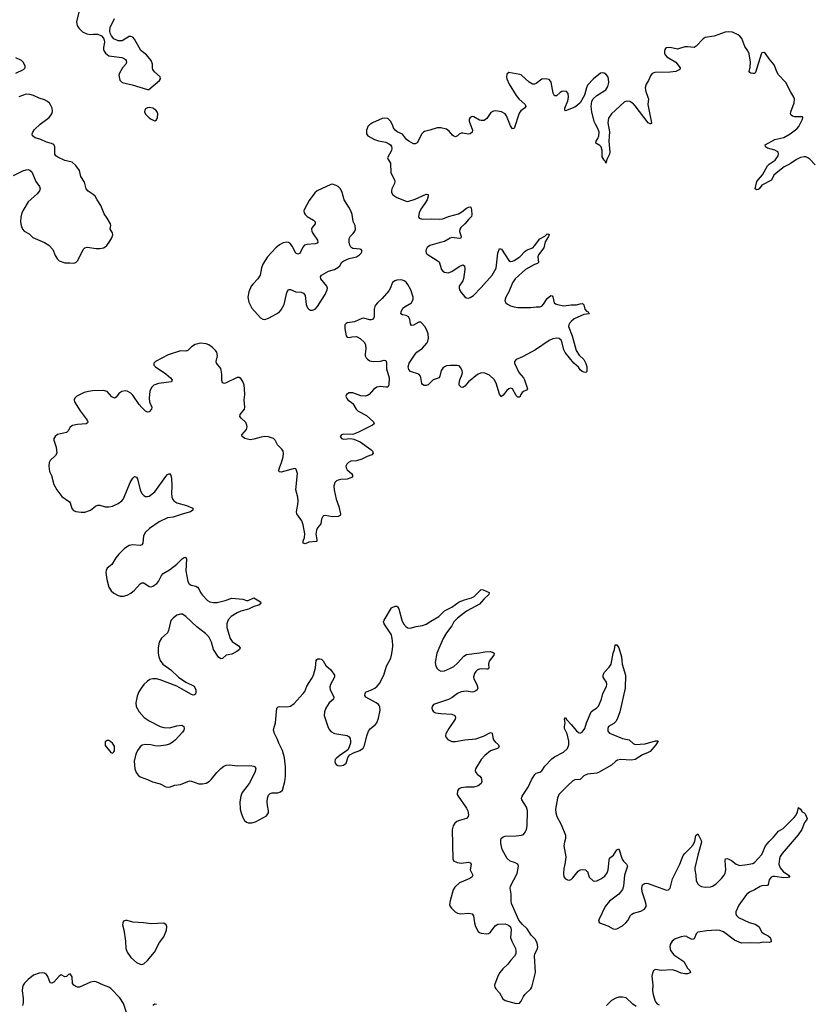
# Model space of a CAD drawing. Header units: inches. Extents: x 2005975 to 2217453, y 644152 to 846769.
# Tile 127 of 162: x 2092718 to 2101370, y 823763 to 834494. Entities that reach past the tile are written whole.
import ezdxf

# ---------------------------------------------------------------- set-up
doc = ezdxf.new("R2010")
doc.units = ezdxf.units.IN
doc.header["$MEASUREMENT"] = 0
for name, color, linetype in [('C0892', 7, 'Continuous'), ('C0893', 7, 'Continuous'), ('C1802', 7, 'Continuous'), ('C1803', 7, 'Continuous')]:
    doc.layers.add(name, color=color, linetype=linetype)

msp = doc.modelspace()

# ---------------------------------------------------------------- linework, layer by layer
at = {"layer": 'C0892', "color": 6, "elevation": 300}
for points in [[(2093233, 830000), (2093230, 829997), (2093130, 829974), (2093105, 829950), (2093092, 829930), (2093092, 829910), (2093115, 829835), (2093122, 829770), (2093110, 829744), (2093050, 829690), (2093040, 829670), (2093036, 829630), (2093044, 829570), (2093065, 829525), (2093089, 829430), (2093122, 829370), (2093178, 829298), (2093260, 829240), (2093268, 829230), (2093286, 829166), (2093306, 829146), (2093330, 829134), (2093390, 829126), (2093430, 829126), (2093490, 829147), (2093546, 829194), (2093570, 829204), (2093590, 829203), (2093650, 829185), (2093690, 829184), (2093730, 829194), (2093790, 829223), (2093830, 829250), (2093850, 829274), (2093923, 829450), (2093950, 829497), (2093970, 829516), (2093990, 829510), (2094001, 829490), (2094031, 829370), (2094050, 829329), (2094070, 829308), (2094090, 829298), (2094110, 829296), (2094130, 829302), (2094193, 829350), (2094310, 829517), (2094330, 829537), (2094350, 829547), (2094367, 829527), (2094373, 829493), (2094376, 829410), (2094372, 829330), (2094376, 829290), (2094386, 829266), (2094400, 829250), (2094430, 829230), (2094538, 829198), (2094604, 829170), (2094605, 829150), (2094579, 829130), (2094490, 829106), (2094390, 829072), (2094330, 829065), (2094240, 829020), (2094132, 828950), (2094088, 828910), (2094067, 828870), (2094061, 828790), (2094049, 828771), (2094030, 828765), (2093949, 828771), (2093910, 828763), (2093861, 828730), (2093800, 828670), (2093767, 828630), (2093722, 828558), (2093670, 828516), (2093659, 828490), (2093656, 828470), (2093667, 828393), (2093689, 828310), (2093714, 828270), (2093745, 828245), (2093790, 828218), (2093813, 828213), (2093850, 828213), (2093890, 828223), (2093930, 828244), (2093970, 828275), (2094030, 828347), (2094050, 828357), (2094070, 828355), (2094130, 828318), (2094150, 828313), (2094170, 828319), (2094214, 828350), (2094230, 828371), (2094263, 828437), (2094282, 828458), (2094350, 828500), (2094430, 828560), (2094490, 828620), (2094510, 828633), (2094530, 828635), (2094536, 828616), (2094529, 828489), (2094553, 828370), (2094567, 828347), (2094589, 828330), (2094639, 828319), (2094657, 828310), (2094672, 828292), (2094691, 828250), (2094710, 828222), (2094766, 828166), (2094790, 828151), (2094830, 828141), (2094870, 828143), (2094957, 828163), (2095031, 828189), (2095150, 828179), (2095190, 828165), (2095210, 828163), (2095270, 828194), (2095342, 828150), (2095348, 828130), (2095325, 828115), (2095270, 828098), (2095211, 828069), (2095130, 828048), (2095088, 828030), (2095022, 827990), (2094990, 827953), (2094977, 827910), (2094977, 827870), (2095013, 827750), (2095036, 827716), (2095103, 827670), (2095122, 827650), (2095115, 827630), (2095086, 827610), (2095030, 827581), (2094970, 827567), (2094930, 827533), (2094911, 827529), (2094886, 827546), (2094830, 827630), (2094808, 827710), (2094779, 827770), (2094744, 827804), (2094650, 827877), (2094530, 827991), (2094494, 828014), (2094470, 828017), (2094430, 828003), (2094390, 827973), (2094370, 827951), (2094361, 827930), (2094342, 827838), (2094331, 827810), (2094265, 827755), (2094240, 827710), (2094226, 827650), (2094228, 827590), (2094235, 827550), (2094250, 827510), (2094279, 827470), (2094367, 827407), (2094450, 827327), (2094530, 827275), (2094620, 827230), (2094638, 827190), (2094639, 827170), (2094635, 827145), (2094625, 827135), (2094610, 827132), (2094590, 827138), (2094483, 827203), (2094430, 827230), (2094250, 827299), (2094210, 827309), (2094170, 827310), (2094138, 827302), (2094110, 827286), (2094071, 827250), (2094041, 827210), (2094017, 827170), (2093998, 827122), (2093983, 827050), (2093988, 827008), (2094022, 826950), (2094074, 826890), (2094130, 826854), (2094250, 826792), (2094290, 826780), (2094350, 826778), (2094430, 826800), (2094485, 826805), (2094509, 826790), (2094512, 826770), (2094506, 826750), (2094493, 826730), (2094415, 826645), (2094390, 826622), (2094350, 826599), (2094312, 826588), (2094230, 826577), (2094190, 826580), (2094148, 826592), (2094085, 826595), (2094053, 826587), (2094031, 826569), (2094003, 826530), (2093985, 826490), (2093967, 826413), (2093973, 826330), (2093988, 826290), (2094010, 826259), (2094030, 826242), (2094110, 826215), (2094167, 826187), (2094250, 826167), (2094310, 826134), (2094350, 826131), (2094410, 826150), (2094470, 826158), (2094550, 826192), (2094570, 826197), (2094590, 826195), (2094670, 826165), (2094710, 826166), (2094750, 826175), (2094786, 826194), (2094807, 826213), (2094867, 826290), (2094910, 826334), (2094942, 826358), (2094970, 826371), (2095010, 826372), (2095090, 826361), (2095227, 826367), (2095270, 826360), (2095285, 826350), (2095292, 826330), (2095282, 826290), (2095220, 826170), (2095145, 826070), (2095128, 826030), (2095118, 825970), (2095121, 825890), (2095131, 825851), (2095150, 825799), (2095170, 825766), (2095190, 825748), (2095210, 825741), (2095250, 825741), (2095290, 825752), (2095410, 825818), (2095430, 825850), (2095431, 825870), (2095419, 825930), (2095415, 825970), (2095418, 826010), (2095430, 826041), (2095450, 826061), (2095470, 826067), (2095531, 826069), (2095562, 826078), (2095582, 826098), (2095608, 826190), (2095617, 826250), (2095615, 826350), (2095606, 826450), (2095584, 826530), (2095543, 826610), (2095529, 826649), (2095495, 826716), (2095486, 826750), (2095487, 826770), (2095508, 826832), (2095523, 826990), (2095535, 827005), (2095550, 827010), (2095630, 827006), (2095670, 827013), (2095710, 827043), (2095810, 827149), (2095826, 827174), (2095849, 827231), (2095900, 827310), (2095920, 827350), (2095944, 827430), (2095950, 827510), (2095959, 827521), (2095970, 827527), (2095990, 827529), (2096010, 827524), (2096027, 827507), (2096055, 827455), (2096110, 827410), (2096151, 827350), (2096150, 827330), (2096106, 827250), (2096098, 827222), (2096103, 827190), (2096137, 827130), (2096144, 827110), (2096138, 827090), (2096091, 827049), (2096056, 826990), (2096042, 826950), (2096039, 826910), (2096080, 826780), (2096094, 826754), (2096110, 826737), (2096150, 826715), (2096290, 826694), (2096310, 826680), (2096321, 826661), (2096326, 826630), (2096324, 826610), (2096298, 826541), (2096279, 826521), (2096227, 826490), (2096175, 826450), (2096158, 826430), (2096153, 826410), (2096158, 826390), (2096170, 826375), (2096186, 826366), (2096210, 826362), (2096250, 826368), (2096277, 826390), (2096300, 826460), (2096318, 826482), (2096356, 826504), (2096425, 826530), (2096464, 826556), (2096477, 826583), (2096501, 826690), (2096520, 826740), (2096541, 826770), (2096595, 826810), (2096610, 826830), (2096630, 826880), (2096647, 826970), (2096644, 827004), (2096638, 827018), (2096630, 827030), (2096605, 827050), (2096492, 827110), (2096482, 827130), (2096483, 827150), (2096493, 827167), (2096506, 827174), (2096555, 827190), (2096590, 827207), (2096617, 827230), (2096640, 827260), (2096687, 827350), (2096716, 827450), (2096763, 827537), (2096773, 827567), (2096784, 827630), (2096785, 827670), (2096784, 827730), (2096777, 827770), (2096770, 827790), (2096691, 827910), (2096686, 827930), (2096691, 827950), (2096770, 828083), (2096810, 828102), (2096830, 828102), (2096836, 828096), (2096850, 828073), (2096883, 827950), (2096901, 827910), (2096930, 827877), (2096950, 827866), (2096976, 827864), (2097039, 827881), (2097110, 827891), (2097150, 827906), (2097200, 827940), (2097289, 827990), (2097349, 828051), (2097430, 828090), (2097510, 828148), (2097568, 828172), (2097645, 828195), (2097672, 828208), (2097750, 828285), (2097770, 828282), (2097837, 828250), (2097833, 828230), (2097780, 828180), (2097730, 828125), (2097590, 828049), (2097492, 827970), (2097453, 827930), (2097431, 827889), (2097370, 827810), (2097335, 827750), (2097265, 827590), (2097249, 827490), (2097256, 827450), (2097270, 827424), (2097283, 827410), (2097310, 827395), (2097350, 827398), (2097415, 827425), (2097450, 827446), (2097490, 827481), (2097562, 827558), (2097590, 827575), (2097730, 827593), (2097790, 827605), (2097847, 827607), (2097879, 827599), (2097892, 827590), (2097887, 827570), (2097836, 827504), (2097830, 827470), (2097834, 827426), (2097823, 827417), (2097810, 827415), (2097750, 827420), (2097730, 827417), (2097710, 827409), (2097690, 827392), (2097676, 827370), (2097666, 827330), (2097669, 827310), (2097703, 827250), (2097713, 827210), (2097705, 827190), (2097690, 827178), (2097670, 827168), (2097650, 827165), (2097590, 827175), (2097530, 827170), (2097490, 827149), (2097433, 827107), (2097393, 827087), (2097228, 827032), (2097214, 827010), (2097213, 826990), (2097218, 826970), (2097230, 826952), (2097250, 826941), (2097310, 826931), (2097430, 826926), (2097461, 826910), (2097469, 826890), (2097466, 826870), (2097395, 826770), (2097364, 826710), (2097361, 826690), (2097369, 826670), (2097385, 826650), (2097401, 826641), (2097430, 826629), (2097470, 826628), (2097570, 826645), (2097690, 826655), (2097775, 826685), (2097850, 826727), (2097870, 826718), (2097875, 826670), (2097885, 826645), (2097902, 826622), (2097940, 826590), (2097946, 826570), (2097928, 826552), (2097850, 826525), (2097790, 826476), (2097750, 826430), (2097686, 826330), (2097684, 826310), (2097692, 826290), (2097709, 826269), (2097736, 826250), (2097751, 826230), (2097755, 826190), (2097748, 826170), (2097715, 826145), (2097670, 826131), (2097582, 826130), (2097530, 826122), (2097504, 826110), (2097492, 826090), (2097489, 826050), (2097497, 826030), (2097590, 825902), (2097604, 825870), (2097611, 825830), (2097607, 825810), (2097591, 825789), (2097512, 825768), (2097484, 825756), (2097462, 825738), (2097443, 825710), (2097434, 825666), (2097439, 825350), (2097448, 825328), (2097488, 825310), (2097530, 825303), (2097610, 825312), (2097630, 825306), (2097641, 825290), (2097629, 825230), (2097657, 825170), (2097649, 825150), (2097627, 825133), (2097514, 825086), (2097461, 825039), (2097443, 825010), (2097410, 824890), (2097404, 824850), (2097410, 824830), (2097424, 824810), (2097466, 824770), (2097490, 824755), (2097529, 824749), (2097610, 824757), (2097650, 824748), (2097667, 824727), (2097676, 824650), (2097688, 824610), (2097717, 824557), (2097730, 824545), (2097750, 824537), (2097810, 824530), (2097830, 824535), (2097850, 824548), (2097902, 824618), (2097930, 824636), (2098010, 824639), (2098046, 824626), (2098068, 824608), (2098075, 824575), (2098070, 824490), (2098083, 824450), (2098122, 824370), (2098128, 824350), (2098128, 824312), (2098114, 824286), (2098074, 824246), (2098040, 824200), (2097985, 824150), (2097952, 824110), (2097932, 824070), (2097896, 823970), (2097897, 823950), (2097909, 823930), (2097949, 823889), (2097984, 823824), (2098010, 823804), (2098130, 823771), (2098166, 823774), (2098184, 823796), (2098210, 823850), (2098230, 823875), (2098290, 823930), (2098303, 823950), (2098340, 824110), (2098331, 824290), (2098336, 824310), (2098364, 824370), (2098368, 824390), (2098361, 824430), (2098341, 824470), (2098296, 824516), (2098250, 824585), (2098195, 824635), (2098161, 824681), (2098081, 824861), (2098076, 824890), (2098076, 824964), (2098064, 825030), (2098068, 825050), (2098142, 825190), (2098158, 825270), (2098150, 825290), (2098113, 825310), (2098065, 825325), (2098034, 825354), (2097978, 825450), (2097964, 825516), (2097963, 825557), (2097969, 825571), (2097990, 825590), (2098010, 825595), (2098130, 825598), (2098190, 825605), (2098210, 825614), (2098230, 825638), (2098242, 825670), (2098249, 825710), (2098255, 825870), (2098244, 825910), (2098193, 825990), (2098188, 826010), (2098196, 826030), (2098260, 826130), (2098298, 826210), (2098334, 826266), (2098350, 826282), (2098390, 826292), (2098410, 826306), (2098442, 826358), (2098521, 826439), (2098550, 826460), (2098646, 826510), (2098692, 826550), (2098706, 826590), (2098704, 826630), (2098687, 826710), (2098658, 826770), (2098656, 826790), (2098664, 826830), (2098657, 826870), (2098669, 826890), (2098682, 826862), (2098730, 826814), (2098790, 826742), (2098810, 826726), (2098830, 826720), (2098850, 826730), (2098881, 826770), (2098899, 826830), (2098950, 826950), (2098970, 826970), (2099007, 826990), (2099029, 827011), (2099062, 827090), (2099074, 827150), (2099114, 827226), (2099121, 827250), (2099114, 827274), (2099089, 827309), (2099080, 827330), (2099080, 827350), (2099090, 827378), (2099144, 827436), (2099165, 827470), (2099189, 827590), (2099204, 827630), (2099210, 827682), (2099230, 827681), (2099250, 827650), (2099278, 827550), (2099287, 827470), (2099324, 827350), (2099319, 827210), (2099261, 826950), (2099233, 826870), (2099216, 826844), (2099196, 826824), (2099138, 826790), (2099129, 826770), (2099130, 826741), (2099150, 826718), (2099183, 826703), (2099290, 826661), (2099364, 826644), (2099406, 826606), (2099430, 826593), (2099537, 826603), (2099650, 826633), (2099670, 826634), (2099679, 826630), (2099655, 826590), (2099590, 826520), (2099570, 826506), (2099510, 826482), (2099430, 826433), (2099390, 826423), (2099270, 826430), (2099236, 826424), (2099214, 826410), (2099172, 826370), (2099030, 826288), (2099010, 826282), (2098907, 826273), (2098870, 826253), (2098830, 826215), (2098770, 826208), (2098750, 826198), (2098690, 826145), (2098596, 826050), (2098580, 826010), (2098560, 825890), (2098562, 825850), (2098573, 825810), (2098622, 825722), (2098668, 825608), (2098668, 825570), (2098657, 825530), (2098652, 825490), (2098673, 825370), (2098666, 825310), (2098650, 825245), (2098646, 825186), (2098652, 825152), (2098670, 825132), (2098690, 825120), (2098710, 825117), (2098730, 825123), (2098750, 825140), (2098806, 825214), (2098830, 825228), (2098850, 825233), (2098888, 825228), (2098899, 825219), (2098909, 825209), (2098928, 825148), (2098969, 825109), (2098990, 825106), (2099010, 825110), (2099054, 825130), (2099099, 825161), (2099123, 825197), (2099133, 825230), (2099143, 825330), (2099150, 825355), (2099192, 825390), (2099230, 825447), (2099250, 825456), (2099285, 825345), (2099302, 825322), (2099335, 825290), (2099344, 825270), (2099311, 825171), (2099301, 825050), (2099290, 825015), (2099250, 824965), (2099150, 824887), (2099102, 824830), (2099034, 824690), (2099030, 824670), (2099040, 824650), (2099130, 824617), (2099190, 824584), (2099210, 824581), (2099230, 824586), (2099290, 824619), (2099326, 824650), (2099350, 824678), (2099378, 824730), (2099393, 824747), (2099410, 824757), (2099490, 824779), (2099530, 824801), (2099547, 824830), (2099547, 824850), (2099538, 824890), (2099505, 824990), (2099501, 825030), (2099510, 825067), (2099530, 825081), (2099550, 825084), (2099570, 825080), (2099770, 825008), (2099793, 825010), (2099810, 825029), (2099837, 825130), (2099914, 825290), (2099950, 825384), (2099970, 825408), (2100000, 825436)], [(2096412, 830000), (2096370, 829979), (2096350, 829974), (2096250, 829977), (2096227, 829970), (2096213, 829950), (2096227, 829930), (2096250, 829922), (2096330, 829928), (2096361, 829921), (2096430, 829894), (2096545, 829810), (2096564, 829790), (2096572, 829770), (2096558, 829750), (2096507, 829733), (2096450, 829706), (2096390, 829688), (2096330, 829681), (2096303, 829670), (2096284, 829650), (2096275, 829630), (2096276, 829610), (2096290, 829590), (2096335, 829550), (2096347, 829530), (2096348, 829510), (2096290, 829486), (2096218, 829482), (2096190, 829477), (2096171, 829469), (2096154, 829450), (2096144, 829410), (2096146, 829370), (2096170, 829270), (2096197, 829190), (2096217, 829110), (2096212, 829090), (2096190, 829081), (2096130, 829077), (2096049, 829091), (2096030, 829087), (2096022, 829078), (2096010, 829050), (2096001, 828999), (2095964, 828956), (2095953, 828930), (2095946, 828886), (2095958, 828830), (2095959, 828810), (2095954, 828806), (2095870, 828799), (2095830, 828781), (2095810, 828790), (2095810, 828810), (2095823, 828850), (2095826, 828890), (2095809, 828990), (2095794, 829034), (2095741, 829110), (2095735, 829130), (2095752, 829210), (2095754, 829250), (2095750, 829290), (2095728, 829370), (2095747, 829547), (2095733, 829593), (2095730, 829598), (2095710, 829603), (2095650, 829583), (2095570, 829564), (2095548, 829568), (2095544, 829584), (2095549, 829610), (2095573, 829670), (2095590, 829730), (2095594, 829770), (2095591, 829790), (2095575, 829815), (2095530, 829862), (2095504, 829910), (2095484, 829930), (2095430, 829947), (2095390, 829950), (2095350, 829945), (2095270, 829923), (2095230, 829917), (2095172, 829930), (2095144, 829950), (2095141, 829970), (2095167, 830000)], [(2100000, 824496), (2099990, 824502), (2099970, 824506), (2099930, 824500), (2099865, 824475), (2099830, 824451), (2099810, 824415), (2099805, 824390), (2099815, 824350), (2099850, 824302), (2099958, 824230), (2099998, 824158), (2100000, 824156)], [(2093898, 823630), (2093851, 823771), (2093810, 823834), (2093710, 823937), (2093689, 823949), (2093631, 823971), (2093550, 824008), (2093530, 824011), (2093490, 824005), (2093370, 823951), (2093350, 823951), (2093330, 823957), (2093308, 823970), (2093294, 823990), (2093290, 824063), (2093270, 824094), (2093250, 824087), (2093230, 824065), (2093210, 824062), (2093170, 824083), (2093150, 824069), (2093090, 824006), (2093070, 823993), (2093050, 823996), (2093025, 824065), (2093010, 824087), (2092990, 824101), (2092970, 824106), (2092930, 824103), (2092870, 824079), (2092810, 824034), (2092770, 823993), (2092755, 823970), (2092748, 823950), (2092746, 823910), (2092757, 823830), (2092756, 823784), (2092747, 823750)], [(2100000, 824097), (2099970, 824095), (2099930, 824102), (2099870, 824129), (2099830, 824140), (2099710, 824130), (2099650, 824144), (2099627, 824133), (2099616, 824104), (2099611, 824070), (2099621, 823970), (2099618, 823910), (2099623, 823870), (2099641, 823810), (2099650, 823790), (2099667, 823770), (2099690, 823756)], [(2099440, 823740), (2099404, 823764), (2099330, 823833), (2099290, 823842), (2099250, 823842), (2099217, 823830), (2099170, 823804), (2099114, 823750)], [(2094210, 823762), (2094190, 823766), (2094171, 823750)]]:
    msp.add_lwpolyline(points, dxfattribs=at)
for points in [[(2093670, 826640), (2093650, 826623), (2093650, 826583), (2093710, 826507), (2093730, 826502), (2093746, 826514), (2093753, 826526), (2093750, 826575), (2093730, 826608), (2093710, 826625), (2093690, 826637)], [(2093890, 824677), (2093870, 824677), (2093851, 824670), (2093841, 824650), (2093840, 824630), (2093855, 824575), (2093871, 824451), (2093876, 824370), (2093888, 824330), (2093930, 824274), (2093990, 824220), (2094030, 824199), (2094050, 824197), (2094070, 824204), (2094110, 824239), (2094187, 824330), (2094243, 824437), (2094290, 824499), (2094320, 824570), (2094323, 824610), (2094315, 824630), (2094289, 824649), (2094150, 824642), (2094068, 824652), (2093950, 824658)]]:
    msp.add_lwpolyline(points, close=True, dxfattribs=at)
at = {"layer": 'C0893', "color": 6, "elevation": 300}
for points in [[(2093364, 834576), (2093338, 834470), (2093346, 834430), (2093362, 834402), (2093402, 834362), (2093450, 834339), (2093490, 834332), (2093523, 834337), (2093570, 834335), (2093610, 834320), (2093632, 834292), (2093640, 834270), (2093642, 834250), (2093631, 834190), (2093632, 834170), (2093638, 834150), (2093652, 834130), (2093690, 834102), (2093830, 834082), (2093850, 834076), (2093870, 834062), (2093878, 834050), (2093884, 834030), (2093877, 834010), (2093838, 833970), (2093805, 833910), (2093799, 833890), (2093810, 833836), (2093835, 833810), (2093944, 833784), (2094110, 833732), (2094127, 833733), (2094241, 833830), (2094254, 833850), (2094249, 833870), (2094187, 833927), (2094171, 833950), (2094166, 833970), (2094167, 834010), (2094153, 834050), (2094101, 834110), (2094040, 834160), (2093970, 834282), (2093950, 834303), (2093930, 834312), (2093910, 834310), (2093835, 834265), (2093790, 834265), (2093745, 834285), (2093718, 834318), (2093706, 834346), (2093701, 834370), (2093704, 834410), (2093750, 834509)], [(2100000, 834197), (2099970, 834199), (2099890, 834172), (2099810, 834190), (2099771, 834189), (2099759, 834181), (2099750, 834170), (2099747, 834150), (2099748, 834130), (2099757, 834110), (2099775, 834090), (2099870, 834030), (2099920, 833970), (2099917, 833950), (2099870, 833930), (2099810, 833922), (2099642, 833918), (2099613, 833907), (2099597, 833883), (2099572, 833830), (2099548, 833790), (2099538, 833750), (2099543, 833710), (2099568, 833650), (2099572, 833632), (2099568, 833570), (2099607, 833370), (2099600, 833360), (2099590, 833358), (2099570, 833371), (2099430, 833557), (2099410, 833579), (2099370, 833604), (2099333, 833607), (2099310, 833596), (2099169, 833470), (2099139, 833421), (2099130, 833370), (2099149, 833271), (2099141, 833170), (2099153, 833050), (2099148, 833030), (2099120, 832970), (2099110, 832929), (2099105, 832950), (2099090, 832963), (2099070, 833001), (2099068, 833070), (2099056, 833110), (2099043, 833123), (2099000, 833150), (2099003, 833170), (2099022, 833198), (2099033, 833227), (2099037, 833270), (2099023, 833310), (2098995, 833355), (2098983, 833383), (2098954, 833490), (2098947, 833550), (2098955, 833605), (2098969, 833631), (2099012, 833668), (2099099, 833721), (2099110, 833730), (2099130, 833765), (2099140, 833810), (2099139, 833850), (2099130, 833875), (2099110, 833899), (2099090, 833911), (2099070, 833915), (2099050, 833911), (2098973, 833850), (2098910, 833781), (2098897, 833750), (2098876, 833670), (2098828, 833590), (2098799, 833561), (2098770, 833541), (2098670, 833500), (2098660, 833510), (2098663, 833530), (2098694, 833610), (2098703, 833650), (2098697, 833690), (2098678, 833710), (2098650, 833717), (2098630, 833713), (2098610, 833701), (2098570, 833664), (2098550, 833664), (2098534, 833694), (2098512, 833812), (2098505, 833825), (2098490, 833842), (2098450, 833850), (2098410, 833846), (2098350, 833798), (2098330, 833792), (2098310, 833793), (2098273, 833813), (2098190, 833890), (2098170, 833898), (2098050, 833918), (2098030, 833901), (2098024, 833870), (2098028, 833850), (2098055, 833790), (2098130, 833669), (2098161, 833630), (2098229, 833570), (2098236, 833550), (2098221, 833530), (2098180, 833500), (2098163, 833477), (2098110, 833309), (2098090, 833305), (2098070, 833338), (2098025, 833445), (2098010, 833470), (2097970, 833491), (2097910, 833502), (2097882, 833498), (2097856, 833484), (2097810, 833416), (2097783, 833397), (2097750, 833394), (2097730, 833399), (2097670, 833436), (2097650, 833440), (2097630, 833430), (2097618, 833410), (2097617, 833390), (2097654, 833290), (2097651, 833270), (2097630, 833251), (2097606, 833246), (2097550, 833258), (2097530, 833258), (2097510, 833247), (2097490, 833228), (2097470, 833219), (2097450, 833224), (2097435, 833235), (2097400, 833280), (2097370, 833302), (2097310, 833317), (2097270, 833316), (2097190, 833289), (2097130, 833276), (2097119, 833270), (2097102, 833250), (2097050, 833153), (2097030, 833140), (2097010, 833143), (2096961, 833170), (2096937, 833190), (2096890, 833245), (2096833, 833273), (2096812, 833290), (2096794, 833314), (2096784, 833350), (2096762, 833390), (2096730, 833418), (2096690, 833422), (2096670, 833416), (2096566, 833370), (2096532, 833350), (2096515, 833330), (2096505, 833310), (2096500, 833290), (2096500, 833250), (2096512, 833230), (2096587, 833190), (2096630, 833175), (2096710, 833159), (2096743, 833143), (2096760, 833130), (2096771, 833111), (2096775, 833090), (2096773, 833070), (2096728, 832990), (2096734, 832970), (2096759, 832930), (2096765, 832825), (2096806, 832750), (2096809, 832730), (2096805, 832710), (2096775, 832650), (2096771, 832630), (2096772, 832610), (2096786, 832586), (2096830, 832558), (2096930, 832518), (2096950, 832514), (2097030, 832539), (2097150, 832591), (2097171, 832590), (2097173, 832570), (2097159, 832530), (2097136, 832490), (2097091, 832430), (2097074, 832390), (2097065, 832350), (2097074, 832330), (2097110, 832320), (2097210, 832324), (2097290, 832320), (2097330, 832325), (2097392, 832348), (2097502, 832378), (2097540, 832400), (2097590, 832440), (2097610, 832450), (2097630, 832454), (2097635, 832450), (2097643, 832423), (2097648, 832370), (2097645, 832350), (2097610, 832318), (2097571, 832269), (2097528, 832230), (2097515, 832210), (2097514, 832186), (2097533, 832130), (2097527, 832113), (2097510, 832109), (2097430, 832119), (2097410, 832113), (2097350, 832078), (2097290, 832064), (2097190, 832032), (2097162, 832010), (2097150, 831990), (2097145, 831970), (2097148, 831950), (2097159, 831939), (2097271, 831871), (2097290, 831854), (2097316, 831770), (2097330, 831752), (2097350, 831741), (2097390, 831737), (2097430, 831749), (2097510, 831805), (2097550, 831823), (2097568, 831810), (2097571, 831770), (2097558, 831670), (2097551, 831649), (2097511, 831590), (2097510, 831570), (2097514, 831550), (2097530, 831522), (2097570, 831473), (2097584, 831464), (2097610, 831460), (2097630, 831466), (2097665, 831490), (2097750, 831577), (2097869, 831711), (2097900, 831760), (2097912, 831788), (2097930, 831950), (2097950, 832000), (2097970, 831995), (2098050, 831870), (2098070, 831860), (2098090, 831862), (2098110, 831869), (2098170, 831910), (2098230, 831973), (2098250, 831986), (2098311, 832009), (2098332, 832028), (2098390, 832105), (2098445, 832135), (2098470, 832162), (2098490, 832156), (2098485, 832130), (2098446, 832074), (2098433, 832007), (2098374, 831930), (2098368, 831910), (2098373, 831847), (2098363, 831837), (2098330, 831826), (2098234, 831770), (2098121, 831670), (2098090, 831625), (2098051, 831529), (2098018, 831470), (2098010, 831450), (2098009, 831429), (2098018, 831410), (2098035, 831395), (2098070, 831377), (2098110, 831364), (2098150, 831359), (2098290, 831358), (2098350, 831366), (2098390, 831365), (2098410, 831373), (2098430, 831394), (2098470, 831457), (2098510, 831489), (2098523, 831483), (2098530, 831473), (2098544, 831410), (2098558, 831398), (2098580, 831390), (2098650, 831374), (2098730, 831385), (2098790, 831385), (2098830, 831397), (2098850, 831400), (2098857, 831397), (2098867, 831387), (2098881, 831341), (2098899, 831319), (2098917, 831310), (2098926, 831290), (2098870, 831282), (2098765, 831235), (2098733, 831210), (2098715, 831190), (2098705, 831170), (2098702, 831150), (2098743, 831050), (2098786, 830890), (2098819, 830839), (2098870, 830790), (2098890, 830747), (2098900, 830710), (2098903, 830677), (2098901, 830659), (2098892, 830650), (2098870, 830652), (2098850, 830660), (2098830, 830678), (2098809, 830709), (2098758, 830750), (2098666, 830866), (2098650, 830896), (2098633, 830973), (2098622, 831002), (2098600, 831020), (2098570, 831025), (2098530, 831016), (2098490, 830997), (2098343, 830897), (2098201, 830819), (2098130, 830790), (2098113, 830770), (2098114, 830750), (2098160, 830650), (2098212, 830590), (2098223, 830570), (2098256, 830470), (2098243, 830457), (2098210, 830442), (2098195, 830430), (2098181, 830410), (2098170, 830381), (2098150, 830382), (2098130, 830398), (2098092, 830470), (2098070, 830477), (2098050, 830471), (2098030, 830454), (2097990, 830401), (2097970, 830386), (2097967, 830387), (2097950, 830413), (2097912, 830532), (2097890, 830574), (2097841, 830621), (2097790, 830643), (2097750, 830646), (2097710, 830629), (2097610, 830546), (2097570, 830500), (2097550, 830486), (2097530, 830488), (2097510, 830510), (2097508, 830530), (2097515, 830570), (2097543, 830630), (2097545, 830650), (2097541, 830670), (2097524, 830704), (2097510, 830720), (2097487, 830727), (2097410, 830727), (2097370, 830720), (2097349, 830711), (2097330, 830696), (2097313, 830670), (2097300, 830610), (2097290, 830590), (2097225, 830570), (2097170, 830515), (2097150, 830506), (2097127, 830507), (2097110, 830519), (2097104, 830530), (2097093, 830593), (2097088, 830608), (2097071, 830630), (2096980, 830660), (2096961, 830681), (2096953, 830710), (2096965, 830750), (2097028, 830850), (2097048, 830870), (2097110, 830914), (2097158, 830970), (2097168, 830992), (2097175, 831025), (2097171, 831070), (2097157, 831110), (2097135, 831150), (2097099, 831190), (2097090, 831196), (2097070, 831196), (2097010, 831166), (2096990, 831163), (2096978, 831178), (2096971, 831231), (2096957, 831257), (2096933, 831270), (2096890, 831278), (2096875, 831290), (2096876, 831310), (2096897, 831350), (2096921, 831370), (2096988, 831410), (2096998, 831422), (2097009, 831450), (2097008, 831470), (2096982, 831550), (2096950, 831609), (2096930, 831634), (2096910, 831650), (2096890, 831657), (2096870, 831660), (2096830, 831657), (2096807, 831650), (2096782, 831630), (2096756, 831564), (2096741, 831539), (2096670, 831456), (2096619, 831410), (2096597, 831383), (2096589, 831370), (2096582, 831338), (2096584, 831256), (2096570, 831231), (2096550, 831222), (2096530, 831222), (2096470, 831240), (2096450, 831237), (2096370, 831200), (2096290, 831189), (2096276, 831184), (2096264, 831170), (2096264, 831130), (2096279, 831050), (2096290, 831035), (2096310, 831031), (2096341, 831039), (2096390, 831040), (2096430, 831021), (2096477, 830977), (2096489, 830950), (2096493, 830910), (2096484, 830850), (2096486, 830830), (2096495, 830810), (2096510, 830793), (2096537, 830777), (2096570, 830769), (2096650, 830774), (2096690, 830784), (2096710, 830780), (2096717, 830757), (2096718, 830690), (2096746, 830590), (2096744, 830516), (2096730, 830490), (2096710, 830488), (2096650, 830498), (2096610, 830491), (2096575, 830465), (2096529, 830411), (2096510, 830398), (2096490, 830392), (2096436, 830396), (2096350, 830428), (2096310, 830426), (2096282, 830410), (2096274, 830390), (2096284, 830364), (2096297, 830350), (2096350, 830313), (2096388, 830250), (2096410, 830228), (2096499, 830179), (2096576, 830110), (2096584, 830090), (2096565, 830075), (2096412, 830000)], [(2092676, 833910), (2092760, 833950), (2092778, 833970), (2092778, 833990), (2092757, 834030), (2092736, 834050), (2092677, 834077)], [(2092650, 832795), (2092753, 832847), (2092790, 832859), (2092810, 832860), (2092830, 832854), (2092850, 832836), (2092894, 832730), (2092935, 832675), (2092941, 832650), (2092935, 832630), (2092910, 832598), (2092809, 832510), (2092762, 832430), (2092743, 832390), (2092730, 832342), (2092726, 832290), (2092734, 832250), (2092750, 832210), (2092766, 832190), (2092820, 832160), (2092860, 832120), (2092990, 832067), (2093037, 832037), (2093079, 831990), (2093106, 831926), (2093130, 831885), (2093150, 831865), (2093210, 831844), (2093265, 831845), (2093310, 831839), (2093330, 831849), (2093351, 831870), (2093409, 831991), (2093430, 832009), (2093454, 832014), (2093550, 832000), (2093590, 831999), (2093630, 832007), (2093650, 832017), (2093668, 832032), (2093701, 832079), (2093723, 832117), (2093734, 832150), (2093731, 832171), (2093704, 832210), (2093712, 832250), (2093708, 832270), (2093673, 832330), (2093638, 832378), (2093603, 832470), (2093562, 832530), (2093541, 832570), (2093518, 832590), (2093465, 832625), (2093444, 832650), (2093425, 832725), (2093386, 832786), (2093370, 832850), (2093330, 832906), (2093290, 832941), (2093210, 832960), (2093135, 832995), (2093112, 833010), (2093101, 833030), (2093102, 833110), (2093090, 833133), (2093066, 833146), (2093010, 833158), (2092950, 833188), (2092888, 833208), (2092859, 833230), (2092854, 833250), (2092861, 833270), (2092881, 833299), (2092943, 833357), (2093038, 833430), (2093070, 833470), (2093075, 833495), (2093071, 833530), (2093059, 833559), (2093043, 833583), (2093023, 833603), (2092990, 833622), (2092930, 833639), (2092870, 833667), (2092830, 833679), (2092790, 833681), (2092710, 833653)], [(2095167, 830000), (2095190, 830027), (2095198, 830058), (2095196, 830076), (2095183, 830103), (2095131, 830150), (2095118, 830170), (2095120, 830190), (2095168, 830250), (2095174, 830270), (2095166, 830350), (2095172, 830410), (2095170, 830470), (2095164, 830510), (2095151, 830550), (2095130, 830582), (2095110, 830594), (2095090, 830594), (2094970, 830535), (2094950, 830530), (2094930, 830538), (2094923, 830563), (2094922, 830630), (2094916, 830676), (2094910, 830691), (2094862, 830750), (2094860, 830770), (2094874, 830830), (2094866, 830870), (2094853, 830890), (2094821, 830921), (2094779, 830950), (2094750, 830963), (2094690, 830970), (2094630, 830955), (2094590, 830930), (2094550, 830888), (2094530, 830881), (2094470, 830884), (2094337, 830843), (2094199, 830770), (2094190, 830760), (2094182, 830750), (2094182, 830730), (2094199, 830710), (2094313, 830633), (2094364, 830590), (2094380, 830570), (2094372, 830548), (2094230, 830528), (2094181, 830510), (2094155, 830485), (2094136, 830444), (2094130, 830370), (2094135, 830330), (2094158, 830270), (2094155, 830250), (2094130, 830222), (2094110, 830217), (2094090, 830229), (2094050, 830267), (2094021, 830301), (2093950, 830402), (2093930, 830423), (2093890, 830446), (2093870, 830448), (2093830, 830442), (2093800, 830420), (2093770, 830379), (2093750, 830370), (2093723, 830383), (2093670, 830443), (2093633, 830453), (2093510, 830449), (2093470, 830443), (2093422, 830430), (2093342, 830390), (2093320, 830370), (2093312, 830350), (2093315, 830330), (2093377, 830230), (2093455, 830130), (2093461, 830110), (2093458, 830102), (2093444, 830090), (2093350, 830084), (2093295, 830070), (2093268, 830052), (2093246, 830014), (2093233, 830000)]]:
    msp.add_lwpolyline(points, dxfattribs=at)
for points in [[(2094130, 833537), (2094110, 833533), (2094090, 833522), (2094081, 833510), (2094078, 833490), (2094090, 833465), (2094130, 833425), (2094150, 833411), (2094190, 833392), (2094210, 833402), (2094221, 833430), (2094223, 833470), (2094218, 833490), (2094204, 833510), (2094170, 833529)], [(2096130, 832701), (2096110, 832699), (2095960, 832630), (2095934, 832606), (2095875, 832525), (2095822, 832430), (2095816, 832410), (2095819, 832390), (2095830, 832370), (2095851, 832350), (2095920, 832310), (2095940, 832290), (2095939, 832270), (2095908, 832230), (2095900, 832210), (2095902, 832190), (2095911, 832170), (2095964, 832090), (2095968, 832070), (2095960, 832060), (2095939, 832050), (2095850, 832046), (2095822, 832038), (2095804, 832016), (2095781, 831959), (2095770, 831946), (2095750, 831938), (2095730, 831948), (2095690, 832026), (2095670, 832051), (2095650, 832066), (2095630, 832070), (2095590, 832061), (2095550, 832040), (2095510, 832009), (2095420, 831910), (2095370, 831831), (2095355, 831790), (2095338, 831710), (2095313, 831670), (2095263, 831617), (2095243, 831590), (2095216, 831530), (2095206, 831470), (2095217, 831417), (2095250, 831349), (2095344, 831244), (2095370, 831230), (2095390, 831227), (2095430, 831241), (2095519, 831290), (2095549, 831311), (2095569, 831331), (2095602, 831390), (2095630, 831522), (2095650, 831552), (2095670, 831553), (2095730, 831528), (2095785, 831525), (2095814, 831514), (2095829, 831490), (2095840, 831390), (2095855, 831355), (2095870, 831338), (2095890, 831328), (2095911, 831329), (2095939, 831341), (2095966, 831370), (2096010, 831436), (2096050, 831499), (2096072, 831550), (2096075, 831570), (2096068, 831590), (2096002, 831670), (2095998, 831690), (2096010, 831710), (2096085, 831755), (2096149, 831771), (2096188, 831792), (2096208, 831812), (2096230, 831850), (2096252, 831868), (2096310, 831893), (2096390, 831911), (2096424, 831930), (2096442, 831950), (2096451, 831970), (2096442, 831990), (2096430, 831995), (2096350, 832002), (2096330, 832015), (2096318, 832038), (2096310, 832070), (2096311, 832110), (2096321, 832130), (2096355, 832165), (2096371, 832190), (2096378, 832210), (2096375, 832250), (2096355, 832295), (2096343, 832370), (2096328, 832410), (2096308, 832450), (2096254, 832530), (2096232, 832612), (2096214, 832650), (2096190, 832676), (2096170, 832689)]]:
    msp.add_lwpolyline(points, close=True, dxfattribs=at)
at = {"layer": 'C1802', "color": 6, "elevation": 300}
for points in [[(2100000, 825436), (2100033, 825467), (2100059, 825501), (2100078, 825542), (2100090, 825602), (2100110, 825622), (2100149, 825550), (2100152, 825530), (2100110, 825390), (2100078, 825250), (2100078, 825230), (2100091, 825170), (2100094, 825110), (2100110, 825077), (2100130, 825058), (2100150, 825047), (2100190, 825040), (2100250, 825044), (2100270, 825050), (2100310, 825077), (2100370, 825135), (2100399, 825170), (2100410, 825193), (2100416, 825230), (2100408, 825332), (2100413, 825347), (2100430, 825351), (2100450, 825344), (2100477, 825330), (2100530, 825290), (2100570, 825277), (2100650, 825286), (2100710, 825298), (2100730, 825307), (2100810, 825397), (2100849, 825490), (2100890, 825539), (2100937, 825583), (2100990, 825649), (2101041, 825679), (2101162, 825798), (2101179, 825821), (2101198, 825862), (2101210, 825907), (2101230, 825890), (2101250, 825861), (2101270, 825851), (2101280, 825840), (2101303, 825790), (2101296, 825770), (2101275, 825745), (2101246, 825670), (2101206, 825610), (2101030, 825405), (2101010, 825374), (2101002, 825350), (2100996, 825290), (2101010, 825250), (2101043, 825210), (2101099, 825170), (2101115, 825150), (2101096, 825144), (2101050, 825140), (2100950, 825156), (2100930, 825155), (2100912, 825148), (2100890, 825119), (2100878, 825070), (2100870, 825058), (2100810, 825053), (2100790, 825047), (2100731, 825009), (2100675, 824985), (2100641, 824959), (2100557, 824843), (2100525, 824770), (2100525, 824750), (2100533, 824730), (2100556, 824710), (2100670, 824656), (2100736, 824636), (2100775, 824610), (2100809, 824550), (2100835, 824530), (2100879, 824510), (2100900, 824490), (2100909, 824470), (2100910, 824443), (2100890, 824436), (2100830, 824441), (2100770, 824430), (2100690, 824434), (2100589, 824429), (2100510, 824462), (2100390, 824552), (2100350, 824566), (2100310, 824570), (2100210, 824564), (2100111, 824549), (2100092, 824530), (2100070, 824477), (2100051, 824469), (2100000, 824496)], [(2100000, 824156), (2100025, 824130), (2100032, 824110), (2100010, 824098), (2100000, 824097)]]:
    msp.add_lwpolyline(points, dxfattribs=at)
at = {"layer": 'C1803', "color": 6, "elevation": 300}
msp.add_lwpolyline([(2101390, 832911), (2101333, 832973), (2101310, 832990), (2101290, 832998), (2101270, 833000), (2101229, 832991), (2101186, 832970), (2101117, 832923), (2101053, 832890), (2100982, 832838), (2100941, 832799), (2100914, 832746), (2100808, 832690), (2100781, 832650), (2100770, 832642), (2100750, 832641), (2100737, 832650), (2100756, 832730), (2100768, 832750), (2100817, 832803), (2100870, 832901), (2100890, 832921), (2100955, 832965), (2100988, 833010), (2100992, 833032), (2100987, 833050), (2100978, 833058), (2100950, 833074), (2100870, 833094), (2100850, 833110), (2100847, 833130), (2100950, 833190), (2101050, 833211), (2101119, 833250), (2101190, 833306), (2101211, 833329), (2101252, 833410), (2101257, 833430), (2101254, 833434), (2101170, 833437), (2101144, 833444), (2101130, 833455), (2101123, 833470), (2101126, 833490), (2101163, 833590), (2101164, 833630), (2101157, 833650), (2101124, 833704), (2101070, 833810), (2100992, 833892), (2100977, 833917), (2100944, 834004), (2100889, 834069), (2100850, 834126), (2100830, 834137), (2100810, 834133), (2100801, 834119), (2100740, 833920), (2100730, 833909), (2100711, 833909), (2100691, 833911), (2100679, 833919), (2100671, 833930), (2100683, 833977), (2100685, 834030), (2100670, 834123), (2100656, 834156), (2100623, 834203), (2100590, 834289), (2100570, 834314), (2100550, 834330), (2100490, 834357), (2100450, 834362), (2100410, 834360), (2100290, 834315), (2100190, 834299), (2100170, 834286), (2100094, 834206), (2100070, 834192), (2100000, 834197)], dxfattribs=at)

doc.saveas('drawing.dxf')
